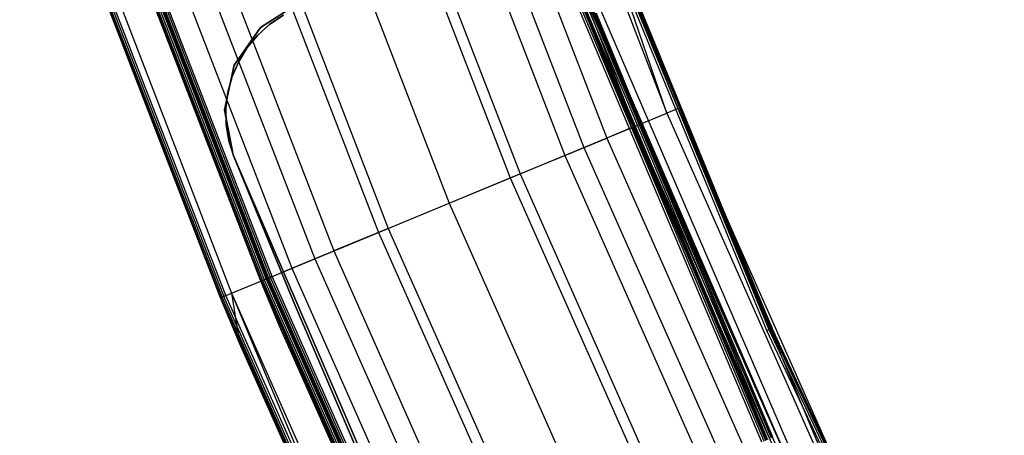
# Model space of a CAD drawing. Extents: x -390 to 397, y -401 to 400.
# Tile 120 of 192: x -367 to -333, y -154 to -140. Entities that reach past the tile are written whole.
import ezdxf

# ---------------------------------------------------------------- set-up
doc = ezdxf.new("R2010")
doc.units = 0
doc.header["$LTSCALE"] = 25.4
doc.layers.get('0').update_dxf_attribs({"linetype": 'CONTINUOUS'})

# ---------------------------------------------------------------- blocks, each defined once
blk = doc.blocks.new('FOURTY_ROUND_VII_ZWIS_STL')
at = {"color": 0}
for p, q in [((-351.51, -125.696, -930.127), (-344.914, -142.796, -930.127)), ((-351.51, -125.696, -930.127), (-344.914, -142.796, -930.127)), ((-346.121, -143.296, -929.25), (-352.74, -126.136, -929.25)), ((-346.121, -143.296, -929.25), (-352.74, -126.136, -929.25)), ((-352.647, -126.103, -932.496), (-346.03, -143.258, -932.496)), ((-352.647, -126.103, -932.496), (-346.03, -143.258, -932.496)), ((-353.617, -126.45, -931.349), (-346.981, -143.652, -931.349)), ((-353.617, -126.45, -931.349), (-346.981, -143.652, -931.349)), ((-355.086, -126.975, -933.034), (-348.423, -144.249, -933.034)), ((-355.086, -126.975, -933.034), (-348.423, -144.249, -933.034)), ((-354.418, -126.736, -934.377), (-347.767, -143.978, -934.377)), ((-354.418, -126.736, -934.377), (-347.767, -143.978, -934.377)), ((-356.989, -127.656, -934.123), (-350.29, -145.023, -934.123)), ((-356.989, -127.656, -934.123), (-350.29, -145.023, -934.123)), ((-356.649, -127.535, -935.584), (-349.956, -144.885, -935.584)), ((-356.649, -127.535, -935.584), (-349.956, -144.885, -935.584)), ((-359.122, -128.42, -936), (-352.383, -145.89, -936)), ((-359.122, -128.42, -936), (-352.383, -145.89, -936)), ((-359.122, -128.42, -934.5), (-352.383, -145.89, -934.5)), ((-359.122, -128.42, -934.5), (-352.383, -145.89, -934.5)), ((-361.595, -129.304, -935.584), (-354.81, -146.895, -935.584)), ((-361.595, -129.304, -935.584), (-354.81, -146.895, -935.584)), ((-361.255, -129.183, -934.123), (-354.476, -146.757, -934.123)), ((-361.255, -129.183, -934.123), (-354.476, -146.757, -934.123)), ((-363.158, -129.864, -933.034), (-356.343, -147.53, -933.034)), ((-363.158, -129.864, -933.034), (-356.343, -147.53, -933.034)), ((-364.627, -130.389, -931.349), (-357.785, -148.127, -931.349)), ((-364.627, -130.389, -931.349), (-357.785, -148.127, -931.349)), ((-363.826, -130.103, -934.377), (-356.999, -147.802, -934.377)), ((-363.826, -130.103, -934.377), (-356.999, -147.802, -934.377)), ((-365.597, -130.736, -932.496), (-358.736, -148.521, -932.496)), ((-365.597, -130.736, -932.496), (-358.736, -148.521, -932.496)), ((-365.596, -130.736, -902.015), (-358.736, -148.521, -902.015)), ((-365.596, -130.736, -902.015), (-358.736, -148.521, -902.015)), ((-365.596, -130.736, -927.485), (-358.736, -148.521, -927.485)), ((-365.596, -130.736, -927.485), (-358.736, -148.521, -927.485)), ((-365.596, -130.736, -900.485), (-358.736, -148.521, -900.485)), ((-365.596, -130.736, -900.485), (-358.736, -148.521, -900.485)), ((-365.596, -130.736, -895.515), (-358.736, -148.521, -895.515)), ((-365.596, -130.736, -895.515), (-358.736, -148.521, -895.515)), ((-358.665, -148.492, -902), (-365.524, -130.71, -902)), ((-358.665, -148.492, -902), (-365.524, -130.71, -902)), ((-358.665, -148.492, -927.5), (-365.524, -130.71, -927.5)), ((-358.665, -148.492, -927.5), (-365.524, -130.71, -927.5)), ((-358.665, -148.492, -900.5), (-365.524, -130.71, -900.5)), ((-358.665, -148.492, -900.5), (-365.524, -130.71, -900.5)), ((-358.665, -148.492, -895.5), (-365.524, -130.71, -895.5)), ((-358.665, -148.492, -895.5), (-365.524, -130.71, -895.5)), ((-365.508, -130.705, -929.178), (-358.649, -148.485, -929.178)), ((-365.508, -130.705, -929.178), (-358.649, -148.485, -929.178)), ((-365.503, -130.703, -929.25), (-358.645, -148.484, -929.25)), ((-365.503, -130.703, -929.25), (-358.645, -148.484, -929.25)), ((-365.488, -130.698, -929.108), (-358.63, -148.477, -929.108)), ((-365.488, -130.698, -929.108), (-358.63, -148.477, -929.108)), ((-365.447, -130.683, -929.051), (-358.589, -148.46, -929.051)), ((-365.447, -130.683, -929.051), (-358.589, -148.46, -929.051)), ((-365.388, -130.662, -929.013), (-358.532, -148.437, -929.013)), ((-365.388, -130.662, -929.013), (-358.532, -148.437, -929.013)), ((-358.466, -148.409, -929), (-365.321, -130.638, -929)), ((-358.466, -148.409, -929), (-365.321, -130.638, -929)), ((-358.85, -148.569, -902.2), (-365.713, -130.778, -902.2)), ((-358.85, -148.569, -902.2), (-365.713, -130.778, -902.2)), ((-358.85, -148.569, -927.3), (-365.713, -130.778, -927.3)), ((-358.85, -148.569, -927.3), (-365.713, -130.778, -927.3)), ((-365.713, -130.778, -895.7), (-358.85, -148.569, -895.7)), ((-358.85, -148.569, -900.3), (-365.713, -130.778, -900.3)), ((-358.85, -148.569, -900.3), (-365.713, -130.778, -900.3)), ((-365.713, -130.778, -895.7), (-358.85, -148.569, -895.7)), ((-365.698, -130.773, -902.123), (-358.836, -148.563, -902.123)), ((-365.698, -130.773, -902.123), (-358.836, -148.563, -902.123)), ((-358.836, -148.563, -927.377), (-365.698, -130.773, -927.377)), ((-358.836, -148.563, -927.377), (-365.698, -130.773, -927.377)), ((-358.836, -148.563, -900.377), (-365.698, -130.773, -900.377)), ((-358.836, -148.563, -900.377), (-365.698, -130.773, -900.377)), ((-365.698, -130.773, -895.623), (-358.836, -148.563, -895.623)), ((-365.698, -130.773, -895.623), (-358.836, -148.563, -895.623)), ((-365.658, -130.758, -902.059), (-358.796, -148.546, -902.059)), ((-365.658, -130.758, -902.059), (-358.796, -148.546, -902.059)), ((-365.658, -130.758, -927.441), (-358.796, -148.546, -927.441)), ((-365.658, -130.758, -927.441), (-358.796, -148.546, -927.441)), ((-365.658, -130.758, -900.441), (-358.796, -148.546, -900.441)), ((-365.658, -130.758, -900.441), (-358.796, -148.546, -900.441)), ((-365.658, -130.758, -895.559), (-358.796, -148.546, -895.559)), ((-365.658, -130.758, -895.559), (-358.796, -148.546, -895.559)), ((-367.125, -131.283, -894.2), (-360.236, -149.143, -894.2)), ((-360.236, -149.143, -927.5), (-367.125, -131.283, -927.5)), ((-367.125, -131.283, -894.2), (-360.236, -149.143, -894.2)), ((-360.236, -149.143, -927.5), (-367.125, -131.283, -927.5)), ((-367.111, -131.278, -894.123), (-360.222, -149.137, -894.123)), ((-367.111, -131.278, -894.123), (-360.222, -149.137, -894.123)), ((-367.07, -131.263, -894.059), (-360.182, -149.12, -894.059)), ((-367.07, -131.263, -894.059), (-360.182, -149.12, -894.059)), ((-367.009, -131.242, -894.015), (-360.122, -149.095, -894.015)), ((-367.009, -131.242, -894.015), (-360.122, -149.095, -894.015)), ((-360.051, -149.066, -894), (-366.937, -131.216, -894)), ((-360.051, -149.066, -894), (-366.937, -131.216, -894)), ((-366.733, -131.143, -930.127), (-359.852, -148.983, -930.127)), ((-366.733, -131.143, -930.127), (-359.852, -148.983, -930.127)), ((-341.491, -150.261, -894), (-348.614, -132.909, -894)), ((-341.491, -150.261, -894), (-348.614, -132.909, -894)), ((-348.543, -132.882, -894.015), (-341.421, -150.23, -894.015)), ((-348.543, -132.882, -894.015), (-341.421, -150.23, -894.015)), ((-348.482, -132.859, -894.059), (-341.361, -150.204, -894.059)), ((-348.482, -132.859, -894.059), (-341.361, -150.204, -894.059)), ((-348.442, -132.843, -894.123), (-341.322, -150.186, -894.123)), ((-348.442, -132.843, -894.123), (-341.322, -150.186, -894.123)), ((-341.322, -150.186, -894.123), (-347.595, -135, -894.2)), ((-341.308, -150.18, -894.2), (-347.595, -135, -894.2)), ((-341.322, -150.186, -894.123), (-347.595, -135, -894.2)), ((-344.53, -142.637, -927.5), (-347.595, -135, -894.2)), ((-341.308, -150.18, -894.2), (-347.595, -135, -894.2)), ((-344.53, -142.637, -927.5), (-347.595, -135, -894.2)), ((-344.53, -142.637, -927.5), (-347.595, -135, -927.5)), ((-344.53, -142.637, -927.5), (-347.595, -135, -927.5)), ((-344.914, -142.796, -930.127), (-347.595, -135, -927.5)), ((-344.914, -142.796, -930.127), (-347.595, -135, -927.5)), ((-348.798, -136.82, -929.051), (-341.539, -154.039, -929.051)), ((-348.798, -136.82, -929.051), (-341.539, -154.039, -929.051)), ((-348.757, -136.803, -929.108), (-341.499, -154.021, -929.108)), ((-348.757, -136.803, -929.108), (-341.499, -154.021, -929.108)), ((-348.737, -136.796, -929.178), (-341.48, -154.012, -929.178)), ((-346.121, -143.296, -929.25), (-348.737, -136.796, -929.178)), ((-346.121, -143.296, -929.25), (-348.737, -136.796, -929.178)), ((-348.737, -136.796, -929.178), (-341.48, -154.012, -929.178)), ((-348.721, -136.789, -902), (-341.464, -154.005, -902)), ((-341.464, -154.005, -927.5), (-348.721, -136.789, -927.5)), ((-341.464, -154.005, -927.5), (-348.721, -136.789, -927.5)), ((-348.721, -136.789, -902), (-341.464, -154.005, -902)), ((-341.464, -154.005, -900.5), (-348.721, -136.789, -900.5)), ((-341.464, -154.005, -900.5), (-348.721, -136.789, -900.5)), ((-348.65, -136.761, -927.485), (-341.394, -153.974, -927.485)), ((-348.65, -136.761, -927.485), (-341.394, -153.974, -927.485)), ((-348.65, -136.761, -902.015), (-341.394, -153.974, -902.015)), ((-348.65, -136.761, -902.015), (-341.394, -153.974, -902.015)), ((-348.65, -136.761, -900.485), (-341.394, -153.974, -900.485)), ((-348.65, -136.761, -900.485), (-341.394, -153.974, -900.485)), ((-348.59, -136.738, -927.441), (-341.335, -153.947, -927.441)), ((-348.59, -136.738, -927.441), (-341.335, -153.947, -927.441)), ((-348.59, -136.738, -902.059), (-341.335, -153.947, -902.059)), ((-348.59, -136.738, -902.059), (-341.335, -153.947, -902.059)), ((-348.59, -136.738, -900.441), (-341.335, -153.947, -900.441)), ((-348.59, -136.738, -900.441), (-341.335, -153.947, -900.441)), ((-348.549, -136.722, -927.377), (-341.296, -153.929, -927.377)), ((-348.549, -136.722, -927.377), (-341.296, -153.929, -927.377)), ((-348.549, -136.722, -902.123), (-341.296, -153.929, -902.123)), ((-348.549, -136.722, -902.123), (-341.296, -153.929, -902.123)), ((-348.549, -136.722, -900.377), (-341.296, -153.929, -900.377)), ((-348.549, -136.722, -900.377), (-341.296, -153.929, -900.377)), ((-341.282, -153.923, -927.3), (-348.535, -136.716, -927.3)), ((-341.282, -153.923, -902.2), (-348.535, -136.716, -902.2)), ((-341.282, -153.923, -927.3), (-348.535, -136.716, -927.3)), ((-341.282, -153.923, -902.2), (-348.535, -136.716, -902.2)), ((-341.282, -153.923, -900.3), (-348.535, -136.716, -900.3)), ((-338.555, -159.829, -897), (-348.535, -136.716, -900.3)), ((-341.282, -153.923, -900.3), (-348.535, -136.716, -900.3)), ((-338.555, -159.829, -897), (-348.535, -136.716, -900.3)), ((-341.661, -154.094, -929), (-348.922, -136.868, -929)), ((-341.661, -154.094, -929), (-348.922, -136.868, -929)), ((-348.856, -136.842, -929.013), (-341.596, -154.065, -929.013)), ((-348.856, -136.842, -929.013), (-341.596, -154.065, -929.013)), ((-338.555, -159.829, -897), (-348.058, -137.927, -897)), ((-338.555, -159.829, -897), (-348.058, -137.927, -897)), ((-357.533, -139.011, -895.5), (-358.861, -139.856, -895.5)), ((-358.861, -139.856, -894), (-357.533, -139.011, -894)), ((-358.861, -139.856, -894), (-357.533, -139.011, -894)), ((-357.533, -139.011, -895.5), (-358.861, -139.856, -895.5)), ((-358.537, -139.742, -895.449), (-358.069, -139.432, -895.449)), ((-358.069, -139.432, -893.949), (-358.537, -139.742, -893.949)), ((-358.537, -139.742, -895.449), (-358.069, -139.432, -895.449)), ((-358.069, -139.432, -893.949), (-358.537, -139.742, -893.949)), ((-347.348, -139.363, -895.449), (-345.357, -144.206, -895.449)), ((-345.357, -144.206, -893.949), (-347.348, -139.363, -893.949)), ((-347.348, -139.363, -895.449), (-345.357, -144.206, -895.449)), ((-345.357, -144.206, -893.949), (-347.348, -139.363, -893.949)), ((-347.19, -139.247, -894), (-339.945, -156.072, -894)), ((-347.19, -139.247, -894), (-339.945, -156.072, -894)), ((-347.19, -139.247, -897), (-339.945, -156.072, -897)), ((-347.19, -139.247, -897), (-339.945, -156.072, -897)), ((-358.861, -139.856, -895.5), (-359.761, -141.148, -895.5)), ((-359.761, -141.148, -894), (-358.861, -139.856, -894)), ((-359.761, -141.148, -894), (-358.861, -139.856, -894)), ((-358.861, -139.856, -895.5), (-359.761, -141.148, -895.5)), ((-358.956, -140.116, -895.449), (-358.537, -139.742, -895.449)), ((-358.537, -139.742, -893.949), (-358.956, -140.116, -893.949)), ((-358.956, -140.116, -895.449), (-358.537, -139.742, -895.449)), ((-358.537, -139.742, -893.949), (-358.956, -140.116, -893.949)), ((-358.861, -139.856, -894), (-358.861, -139.856, -895.5)), ((-358.861, -139.856, -894), (-358.861, -139.856, -895.5)), ((-358.537, -139.742, -895.449), (-358.537, -139.742, -893.949)), ((-358.537, -139.742, -895.449), (-358.537, -139.742, -893.949)), ((-359.316, -140.546, -895.449), (-358.956, -140.116, -895.449)), ((-358.956, -140.116, -893.949), (-359.316, -140.546, -893.949)), ((-359.316, -140.546, -895.449), (-358.956, -140.116, -895.449)), ((-358.956, -140.116, -893.949), (-359.316, -140.546, -893.949)), ((-358.956, -140.116, -895.449), (-358.956, -140.116, -893.949)), ((-358.956, -140.116, -895.449), (-358.956, -140.116, -893.949)), ((-359.611, -141.024, -895.449), (-359.316, -140.546, -895.449)), ((-359.316, -140.546, -893.949), (-359.611, -141.024, -893.949)), ((-359.611, -141.024, -895.449), (-359.316, -140.546, -895.449)), ((-359.316, -140.546, -893.949), (-359.611, -141.024, -893.949)), ((-359.316, -140.546, -895.449), (-359.316, -140.546, -893.949)), ((-359.316, -140.546, -895.449), (-359.316, -140.546, -893.949)), ((-359.761, -141.148, -895.5), (-360.092, -142.686, -895.5)), ((-360.092, -142.686, -894), (-359.761, -141.148, -894)), ((-360.092, -142.686, -894), (-359.761, -141.148, -894)), ((-359.761, -141.148, -895.5), (-360.092, -142.686, -895.5)), ((-359.835, -141.538, -895.449), (-359.611, -141.024, -895.449)), ((-359.611, -141.024, -893.949), (-359.835, -141.538, -893.949)), ((-359.835, -141.538, -895.449), (-359.611, -141.024, -895.449)), ((-359.611, -141.024, -893.949), (-359.835, -141.538, -893.949)), ((-359.761, -141.148, -894), (-359.761, -141.148, -895.5)), ((-359.761, -141.148, -894), (-359.761, -141.148, -895.5)), ((-359.611, -141.024, -895.449), (-359.611, -141.024, -893.949)), ((-359.611, -141.024, -895.449), (-359.611, -141.024, -893.949)), ((-359.982, -142.08, -895.449), (-359.835, -141.538, -895.449)), ((-359.835, -141.538, -893.949), (-359.982, -142.08, -893.949)), ((-359.982, -142.08, -895.449), (-359.835, -141.538, -895.449)), ((-359.835, -141.538, -893.949), (-359.982, -142.08, -893.949)), ((-359.835, -141.538, -895.449), (-359.835, -141.538, -893.949)), ((-359.835, -141.538, -895.449), (-359.835, -141.538, -893.949)), ((-360.05, -142.637, -895.449), (-359.982, -142.08, -895.449)), ((-359.982, -142.08, -893.949), (-360.05, -142.637, -893.949)), ((-360.05, -142.637, -895.449), (-359.982, -142.08, -895.449)), ((-359.982, -142.08, -893.949), (-360.05, -142.637, -893.949)), ((-359.982, -142.08, -895.449), (-359.982, -142.08, -893.949)), ((-359.982, -142.08, -895.449), (-359.982, -142.08, -893.949)), ((-360.092, -142.686, -895.5), (-359.804, -144.234, -895.5)), ((-359.804, -144.234, -894), (-360.092, -142.686, -894)), ((-360.092, -142.686, -894), (-360.092, -142.686, -895.5)), ((-360.092, -142.686, -894), (-360.092, -142.686, -895.5)), ((-359.804, -144.234, -894), (-360.092, -142.686, -894)), ((-360.092, -142.686, -895.5), (-359.804, -144.234, -895.5)), ((-360.037, -143.198, -895.449), (-360.05, -142.637, -895.449)), ((-360.05, -142.637, -893.949), (-360.037, -143.198, -893.949)), ((-360.05, -142.637, -895.449), (-360.05, -142.637, -893.949)), ((-360.037, -143.198, -895.449), (-360.05, -142.637, -895.449)), ((-360.05, -142.637, -893.949), (-360.037, -143.198, -893.949)), ((-360.05, -142.637, -895.449), (-360.05, -142.637, -893.949)), ((-346.03, -143.258, -932.496), (-344.914, -142.796, -930.127)), ((-346.03, -143.258, -932.496), (-344.914, -142.796, -930.127)), ((-344.53, -142.637, -927.5), (-344.914, -142.796, -930.127)), ((-344.53, -142.637, -927.5), (-344.914, -142.796, -930.127)), ((-344.914, -142.796, -930.127), (-337.487, -159.552, -930.127)), ((-344.914, -142.796, -930.127), (-337.487, -159.552, -930.127)), ((-337.199, -159.188, -927.5), (-344.53, -142.637, -927.5)), ((-344.53, -142.637, -927.5), (-341.308, -150.18, -894.2)), ((-344.53, -142.637, -927.5), (-341.308, -150.18, -894.2)), ((-344.53, -142.637, -927.5), (-337.487, -159.552, -930.127)), ((-344.53, -142.637, -927.5), (-337.487, -159.552, -930.127)), ((-337.199, -159.188, -927.5), (-344.53, -142.637, -927.5)), ((-359.944, -143.752, -895.449), (-360.037, -143.198, -895.449)), ((-360.037, -143.198, -893.949), (-359.944, -143.752, -893.949)), ((-360.037, -143.198, -895.449), (-360.037, -143.198, -893.949)), ((-359.944, -143.752, -895.449), (-360.037, -143.198, -895.449)), ((-360.037, -143.198, -893.949), (-359.944, -143.752, -893.949)), ((-360.037, -143.198, -895.449), (-360.037, -143.198, -893.949)), ((-347.767, -143.978, -934.377), (-346.03, -143.258, -932.496)), ((-347.767, -143.978, -934.377), (-346.03, -143.258, -932.496)), ((-346.121, -143.296, -929.25), (-346.981, -143.652, -931.349)), ((-346.121, -143.296, -929.25), (-346.981, -143.652, -931.349)), ((-338.668, -160.111, -929.25), (-346.121, -143.296, -929.25)), ((-346.121, -143.296, -929.25), (-341.48, -154.012, -929.178)), ((-346.121, -143.296, -929.25), (-341.48, -154.012, -929.178)), ((-338.668, -160.111, -929.25), (-346.121, -143.296, -929.25)), ((-346.03, -143.258, -932.496), (-338.578, -160.068, -932.496)), ((-346.03, -143.258, -932.496), (-338.578, -160.068, -932.496)), ((-359.772, -144.286, -895.449), (-359.944, -143.752, -895.449)), ((-359.944, -143.752, -893.949), (-359.772, -144.286, -893.949)), ((-359.944, -143.752, -895.449), (-359.944, -143.752, -893.949)), ((-359.772, -144.286, -895.449), (-359.944, -143.752, -895.449)), ((-359.944, -143.752, -893.949), (-359.772, -144.286, -893.949)), ((-359.944, -143.752, -895.449), (-359.944, -143.752, -893.949)), ((-348.423, -144.249, -933.034), (-346.981, -143.652, -931.349)), ((-348.423, -144.249, -933.034), (-346.981, -143.652, -931.349)), ((-346.981, -143.652, -931.349), (-339.509, -160.509, -931.349)), ((-346.981, -143.652, -931.349), (-339.509, -160.509, -931.349)), ((-359.804, -144.234, -895.5), (-352.268, -161.739, -895.5)), ((-352.268, -161.739, -894), (-359.804, -144.234, -894)), ((-359.804, -144.234, -894), (-359.804, -144.234, -895.5)), ((-359.804, -144.234, -894), (-359.804, -144.234, -895.5)), ((-352.268, -161.739, -894), (-359.804, -144.234, -894)), ((-359.804, -144.234, -895.5), (-352.268, -161.739, -895.5)), ((-350.29, -145.023, -934.123), (-348.423, -144.249, -933.034)), ((-350.29, -145.023, -934.123), (-348.423, -144.249, -933.034)), ((-349.956, -144.885, -935.584), (-347.767, -143.978, -934.377)), ((-349.956, -144.885, -935.584), (-347.767, -143.978, -934.377)), ((-348.423, -144.249, -933.034), (-340.92, -161.176, -933.034)), ((-348.423, -144.249, -933.034), (-340.92, -161.176, -933.034)), ((-347.767, -143.978, -934.377), (-340.278, -160.872, -934.377)), ((-347.767, -143.978, -934.377), (-340.278, -160.872, -934.377)), ((-345.357, -144.206, -895.449), (-343.299, -149.02, -895.449)), ((-343.299, -149.02, -893.949), (-345.357, -144.206, -893.949)), ((-345.357, -144.206, -895.449), (-343.299, -149.02, -895.449)), ((-345.357, -144.206, -895.449), (-345.357, -144.206, -893.949)), ((-343.299, -149.02, -893.949), (-345.357, -144.206, -893.949)), ((-345.357, -144.206, -895.449), (-345.357, -144.206, -893.949)), ((-357.703, -149.322, -895.449), (-359.772, -144.286, -895.449)), ((-359.772, -144.286, -893.949), (-357.703, -149.322, -893.949)), ((-359.772, -144.286, -895.449), (-359.772, -144.286, -893.949)), ((-357.703, -149.322, -895.449), (-359.772, -144.286, -895.449)), ((-359.772, -144.286, -893.949), (-357.703, -149.322, -893.949)), ((-359.772, -144.286, -895.449), (-359.772, -144.286, -893.949)), ((-352.383, -145.89, -936), (-349.956, -144.885, -935.584)), ((-352.383, -145.89, -936), (-349.956, -144.885, -935.584)), ((-349.956, -144.885, -935.584), (-342.42, -161.885, -935.584)), ((-349.956, -144.885, -935.584), (-342.42, -161.885, -935.584)), ((-352.383, -145.89, -934.5), (-350.29, -145.023, -934.123)), ((-352.383, -145.89, -934.5), (-350.29, -145.023, -934.123)), ((-350.29, -145.023, -934.123), (-342.747, -162.04, -934.123)), ((-350.29, -145.023, -934.123), (-342.747, -162.04, -934.123)), ((-354.81, -146.895, -935.584), (-352.383, -145.89, -936)), ((-354.81, -146.895, -935.584), (-352.383, -145.89, -936)), ((-354.476, -146.757, -934.123), (-352.383, -145.89, -934.5)), ((-354.476, -146.757, -934.123), (-352.383, -145.89, -934.5)), ((-352.383, -145.89, -936), (-344.795, -163.008, -936)), ((-352.383, -145.89, -936), (-344.795, -163.008, -936)), ((-352.383, -145.89, -934.5), (-344.795, -163.008, -934.5)), ((-352.383, -145.89, -934.5), (-344.795, -163.008, -934.5)), ((-356.999, -147.802, -934.377), (-354.81, -146.895, -935.584)), ((-356.999, -147.802, -934.377), (-354.81, -146.895, -935.584)), ((-354.476, -146.757, -934.123), (-356.343, -147.53, -933.034)), ((-354.476, -146.757, -934.123), (-356.343, -147.53, -933.034)), ((-354.81, -146.895, -935.584), (-347.169, -164.131, -935.584)), ((-354.81, -146.895, -935.584), (-347.169, -164.131, -935.584)), ((-354.476, -146.757, -934.123), (-346.842, -163.977, -934.123)), ((-354.476, -146.757, -934.123), (-346.842, -163.977, -934.123)), ((-357.785, -148.127, -931.349), (-356.343, -147.53, -933.034)), ((-357.785, -148.127, -931.349), (-356.343, -147.53, -933.034)), ((-356.343, -147.53, -933.034), (-348.67, -164.841, -933.034)), ((-356.343, -147.53, -933.034), (-348.67, -164.841, -933.034)), ((-358.736, -148.521, -932.496), (-356.999, -147.802, -934.377)), ((-358.736, -148.521, -932.496), (-356.999, -147.802, -934.377)), ((-356.999, -147.802, -934.377), (-349.311, -165.144, -934.377)), ((-356.999, -147.802, -934.377), (-349.311, -165.144, -934.377)), ((-358.645, -148.484, -929.25), (-357.785, -148.127, -931.349)), ((-358.645, -148.484, -929.25), (-357.785, -148.127, -931.349)), ((-357.785, -148.127, -931.349), (-350.08, -165.508, -931.349)), ((-357.785, -148.127, -931.349), (-350.08, -165.508, -931.349)), ((-359.852, -148.983, -930.127), (-358.736, -148.521, -932.496)), ((-359.852, -148.983, -930.127), (-358.736, -148.521, -932.496)), ((-358.85, -148.569, -902.2), (-358.836, -148.563, -902.123)), ((-358.85, -148.569, -902.2), (-358.836, -148.563, -902.123)), ((-358.85, -148.569, -927.3), (-358.836, -148.563, -927.377)), ((-358.85, -148.569, -927.3), (-358.836, -148.563, -927.377)), ((-358.85, -148.569, -900.3), (-358.836, -148.563, -900.377)), ((-358.85, -148.569, -900.3), (-358.836, -148.563, -900.377)), ((-358.85, -148.569, -895.7), (-358.836, -148.563, -895.623)), ((-358.85, -148.569, -895.7), (-358.836, -148.563, -895.623)), ((-358.205, -150.116, -902.2), (-358.85, -148.569, -902.2)), ((-358.85, -148.569, -902.2), (-358.85, -148.569, -927.3)), ((-358.85, -148.569, -902.2), (-358.85, -148.569, -927.3)), ((-358.205, -150.116, -902.2), (-358.85, -148.569, -902.2)), ((-358.205, -150.116, -927.3), (-358.85, -148.569, -927.3)), ((-358.205, -150.116, -927.3), (-358.85, -148.569, -927.3)), ((-358.85, -148.569, -895.7), (-358.85, -148.569, -900.3)), ((-358.85, -148.569, -895.7), (-358.85, -148.569, -900.3)), ((-358.85, -148.569, -895.7), (-358.205, -150.116, -895.7)), ((-358.205, -150.116, -900.3), (-358.85, -148.569, -900.3)), ((-358.205, -150.116, -900.3), (-358.85, -148.569, -900.3)), ((-358.85, -148.569, -895.7), (-358.205, -150.116, -895.7)), ((-358.796, -148.546, -902.059), (-358.836, -148.563, -902.123)), ((-358.796, -148.546, -902.059), (-358.836, -148.563, -902.123)), ((-358.836, -148.563, -927.377), (-358.796, -148.546, -927.441)), ((-358.836, -148.563, -927.377), (-358.796, -148.546, -927.441)), ((-358.836, -148.563, -900.377), (-358.796, -148.546, -900.441)), ((-358.836, -148.563, -900.377), (-358.796, -148.546, -900.441)), ((-358.796, -148.546, -895.559), (-358.836, -148.563, -895.623)), ((-358.796, -148.546, -895.559), (-358.836, -148.563, -895.623)), ((-358.205, -150.116, -902.2), (-358.836, -148.563, -902.123)), ((-358.836, -148.563, -902.123), (-351.109, -165.995, -902.123)), ((-358.205, -150.116, -902.2), (-358.836, -148.563, -902.123)), ((-358.836, -148.563, -902.123), (-351.109, -165.995, -902.123)), ((-358.836, -148.563, -927.377), (-351.109, -165.995, -927.377)), ((-358.205, -150.116, -927.3), (-358.836, -148.563, -927.377)), ((-358.205, -150.116, -927.3), (-358.836, -148.563, -927.377)), ((-358.836, -148.563, -927.377), (-351.109, -165.995, -927.377)), ((-358.836, -148.563, -900.377), (-351.109, -165.995, -900.377)), ((-358.205, -150.116, -900.3), (-358.836, -148.563, -900.377)), ((-358.205, -150.116, -900.3), (-358.836, -148.563, -900.377)), ((-358.836, -148.563, -900.377), (-351.109, -165.995, -900.377)), ((-358.205, -150.116, -895.7), (-358.836, -148.563, -895.623)), ((-358.836, -148.563, -895.623), (-351.109, -165.995, -895.623)), ((-358.205, -150.116, -895.7), (-358.836, -148.563, -895.623)), ((-358.836, -148.563, -895.623), (-351.109, -165.995, -895.623)), ((-358.736, -148.521, -902.015), (-358.796, -148.546, -902.059)), ((-358.736, -148.521, -902.015), (-358.796, -148.546, -902.059)), ((-358.736, -148.521, -927.485), (-358.796, -148.546, -927.441)), ((-358.736, -148.521, -927.485), (-358.796, -148.546, -927.441)), ((-358.736, -148.521, -900.485), (-358.796, -148.546, -900.441)), ((-358.736, -148.521, -900.485), (-358.796, -148.546, -900.441)), ((-358.736, -148.521, -895.515), (-358.796, -148.546, -895.559)), ((-358.736, -148.521, -895.515), (-358.796, -148.546, -895.559)), ((-358.796, -148.546, -902.059), (-351.07, -165.976, -902.059)), ((-358.796, -148.546, -902.059), (-351.07, -165.976, -902.059)), ((-351.07, -165.976, -927.441), (-358.796, -148.546, -927.441)), ((-351.07, -165.976, -927.441), (-358.796, -148.546, -927.441)), ((-351.07, -165.976, -900.441), (-358.796, -148.546, -900.441)), ((-351.07, -165.976, -900.441), (-358.796, -148.546, -900.441)), ((-358.796, -148.546, -895.559), (-351.07, -165.976, -895.559)), ((-358.796, -148.546, -895.559), (-351.07, -165.976, -895.559)), ((-358.665, -148.492, -902), (-358.736, -148.521, -902.015)), ((-358.665, -148.492, -902), (-358.736, -148.521, -902.015)), ((-358.665, -148.492, -927.5), (-358.736, -148.521, -927.485)), ((-358.665, -148.492, -927.5), (-358.736, -148.521, -927.485)), ((-358.665, -148.492, -900.5), (-358.736, -148.521, -900.485)), ((-358.665, -148.492, -900.5), (-358.736, -148.521, -900.485)), ((-358.665, -148.492, -895.5), (-358.736, -148.521, -895.515)), ((-358.665, -148.492, -895.5), (-358.736, -148.521, -895.515)), ((-358.736, -148.521, -902.015), (-351.011, -165.948, -902.015)), ((-358.736, -148.521, -902.015), (-351.011, -165.948, -902.015)), ((-358.736, -148.521, -927.485), (-351.011, -165.948, -927.485)), ((-358.736, -148.521, -927.485), (-351.011, -165.948, -927.485)), ((-358.736, -148.521, -900.485), (-351.011, -165.948, -900.485)), ((-358.736, -148.521, -900.485), (-351.011, -165.948, -900.485)), ((-358.736, -148.521, -895.515), (-351.011, -165.948, -895.515)), ((-358.736, -148.521, -895.515), (-351.011, -165.948, -895.515)), ((-358.736, -148.521, -932.496), (-351.011, -165.948, -932.496)), ((-358.736, -148.521, -932.496), (-351.011, -165.948, -932.496)), ((-350.942, -165.916, -902), (-358.665, -148.492, -902)), ((-350.942, -165.916, -902), (-358.665, -148.492, -902)), ((-350.942, -165.916, -927.5), (-358.665, -148.492, -927.5)), ((-350.942, -165.916, -927.5), (-358.665, -148.492, -927.5)), ((-350.942, -165.916, -900.5), (-358.665, -148.492, -900.5)), ((-350.942, -165.916, -900.5), (-358.665, -148.492, -900.5)), ((-350.942, -165.916, -895.5), (-358.665, -148.492, -895.5)), ((-350.942, -165.916, -895.5), (-358.665, -148.492, -895.5)), ((-358.649, -148.485, -929.178), (-358.63, -148.477, -929.108)), ((-358.649, -148.485, -929.178), (-358.63, -148.477, -929.108)), ((-358.649, -148.485, -929.178), (-358.645, -148.484, -929.25)), ((-358.649, -148.485, -929.178), (-358.645, -148.484, -929.25)), ((-358.649, -148.485, -929.178), (-350.926, -165.908, -929.178)), ((-358.649, -148.485, -929.178), (-350.926, -165.908, -929.178)), ((-358.645, -148.484, -929.25), (-350.922, -165.906, -929.25)), ((-358.645, -148.484, -929.25), (-350.922, -165.906, -929.25)), ((-358.63, -148.477, -929.108), (-358.589, -148.46, -929.051)), ((-358.63, -148.477, -929.108), (-358.589, -148.46, -929.051)), ((-358.63, -148.477, -929.108), (-350.907, -165.899, -929.108)), ((-358.63, -148.477, -929.108), (-350.907, -165.899, -929.108)), ((-358.589, -148.46, -929.051), (-358.532, -148.437, -929.013)), ((-358.589, -148.46, -929.051), (-358.532, -148.437, -929.013)), ((-358.589, -148.46, -929.051), (-350.867, -165.88, -929.051)), ((-358.589, -148.46, -929.051), (-350.867, -165.88, -929.051)), ((-358.466, -148.409, -929), (-358.532, -148.437, -929.013)), ((-358.466, -148.409, -929), (-358.532, -148.437, -929.013)), ((-358.532, -148.437, -929.013), (-350.811, -165.854, -929.013)), ((-358.532, -148.437, -929.013), (-350.811, -165.854, -929.013)), ((-350.747, -165.823, -929), (-358.466, -148.409, -929)), ((-350.747, -165.823, -929), (-358.466, -148.409, -929)), ((-360.236, -149.143, -927.5), (-359.852, -148.983, -930.127)), ((-360.236, -149.143, -927.5), (-359.852, -148.983, -930.127)), ((-359.852, -148.983, -930.127), (-359.588, -150.696, -927.5)), ((-359.852, -148.983, -930.127), (-359.588, -150.696, -927.5)), ((-359.852, -148.983, -930.127), (-352.479, -166.643, -927.5)), ((-359.852, -148.983, -930.127), (-352.479, -166.643, -927.5)), ((-359.852, -148.983, -930.127), (-352.103, -166.465, -930.127)), ((-359.852, -148.983, -930.127), (-352.103, -166.465, -930.127)), ((-360.222, -149.137, -894.123), (-360.236, -149.143, -894.2)), ((-360.222, -149.137, -894.123), (-360.236, -149.143, -894.2)), ((-360.236, -149.143, -894.2), (-359.588, -150.696, -894.2)), ((-359.588, -150.696, -927.5), (-360.236, -149.143, -927.5)), ((-360.236, -149.143, -894.2), (-359.588, -150.696, -894.2)), ((-360.236, -149.143, -894.2), (-360.236, -149.143, -927.5)), ((-359.588, -150.696, -927.5), (-360.236, -149.143, -927.5)), ((-360.236, -149.143, -894.2), (-360.236, -149.143, -927.5)), ((-360.182, -149.12, -894.059), (-360.222, -149.137, -894.123)), ((-360.182, -149.12, -894.059), (-360.222, -149.137, -894.123)), ((-359.588, -150.696, -894.2), (-360.222, -149.137, -894.123)), ((-359.588, -150.696, -894.2), (-360.222, -149.137, -894.123)), ((-352.465, -166.636, -894.123), (-360.222, -149.137, -894.123)), ((-352.465, -166.636, -894.123), (-360.222, -149.137, -894.123)), ((-360.122, -149.095, -894.015), (-360.182, -149.12, -894.059)), ((-360.122, -149.095, -894.015), (-360.182, -149.12, -894.059)), ((-352.426, -166.618, -894.059), (-360.182, -149.12, -894.059)), ((-352.426, -166.618, -894.059), (-360.182, -149.12, -894.059)), ((-360.051, -149.066, -894), (-360.122, -149.095, -894.015)), ((-360.051, -149.066, -894), (-360.122, -149.095, -894.015)), ((-352.367, -166.59, -894.015), (-360.122, -149.095, -894.015)), ((-352.367, -166.59, -894.015), (-360.122, -149.095, -894.015)), ((-352.298, -166.557, -894), (-360.051, -149.066, -894)), ((-352.298, -166.557, -894), (-360.051, -149.066, -894)), ((-355.563, -154.328, -895.449), (-357.703, -149.322, -895.449)), ((-357.703, -149.322, -893.949), (-355.563, -154.328, -893.949)), ((-357.703, -149.322, -895.449), (-357.703, -149.322, -893.949)), ((-355.563, -154.328, -895.449), (-357.703, -149.322, -895.449)), ((-357.703, -149.322, -893.949), (-355.563, -154.328, -893.949)), ((-357.703, -149.322, -895.449), (-357.703, -149.322, -893.949)), ((-343.299, -149.02, -895.449), (-341.174, -153.805, -895.449)), ((-341.174, -153.805, -893.949), (-343.299, -149.02, -893.949)), ((-343.299, -149.02, -895.449), (-341.174, -153.805, -895.449)), ((-343.299, -149.02, -895.449), (-343.299, -149.02, -893.949)), ((-341.174, -153.805, -893.949), (-343.299, -149.02, -893.949)), ((-343.299, -149.02, -895.449), (-343.299, -149.02, -893.949)), ((-351.123, -166.001, -902.2), (-358.205, -150.116, -902.2)), ((-358.205, -150.116, -902.2), (-351.109, -165.995, -902.123)), ((-358.205, -150.116, -902.2), (-351.109, -165.995, -902.123)), ((-358.205, -150.116, -902.2), (-358.205, -150.116, -927.3)), ((-358.205, -150.116, -902.2), (-358.205, -150.116, -927.3)), ((-351.123, -166.001, -902.2), (-358.205, -150.116, -902.2)), ((-351.123, -166.001, -927.3), (-358.205, -150.116, -927.3)), ((-358.205, -150.116, -927.3), (-351.109, -165.995, -927.377)), ((-358.205, -150.116, -927.3), (-351.109, -165.995, -927.377)), ((-351.123, -166.001, -927.3), (-358.205, -150.116, -927.3)), ((-358.205, -150.116, -895.7), (-358.205, -150.116, -900.3)), ((-358.205, -150.116, -895.7), (-358.205, -150.116, -900.3)), ((-358.205, -150.116, -895.7), (-351.123, -166.001, -895.7)), ((-351.123, -166.001, -900.3), (-358.205, -150.116, -900.3)), ((-358.205, -150.116, -900.3), (-351.109, -165.995, -900.377)), ((-358.205, -150.116, -900.3), (-351.109, -165.995, -900.377)), ((-351.123, -166.001, -900.3), (-358.205, -150.116, -900.3)), ((-358.205, -150.116, -895.7), (-351.123, -166.001, -895.7)), ((-358.205, -150.116, -895.7), (-351.109, -165.995, -895.623)), ((-358.205, -150.116, -895.7), (-351.109, -165.995, -895.623)), ((-341.491, -150.261, -894), (-341.421, -150.23, -894.015)), ((-341.491, -150.261, -894), (-341.421, -150.23, -894.015)), ((-333.504, -167.233, -894), (-341.491, -150.261, -894)), ((-333.504, -167.233, -894), (-341.491, -150.261, -894)), ((-341.421, -150.23, -894.015), (-341.361, -150.204, -894.059)), ((-341.421, -150.23, -894.015), (-341.361, -150.204, -894.059)), ((-341.421, -150.23, -894.015), (-333.436, -167.198, -894.015)), ((-341.421, -150.23, -894.015), (-333.436, -167.198, -894.015)), ((-341.361, -150.204, -894.059), (-341.322, -150.186, -894.123)), ((-341.361, -150.204, -894.059), (-341.322, -150.186, -894.123)), ((-341.361, -150.204, -894.059), (-333.378, -167.169, -894.059)), ((-341.361, -150.204, -894.059), (-333.378, -167.169, -894.059)), ((-341.308, -150.18, -894.2), (-341.322, -150.186, -894.123)), ((-341.308, -150.18, -894.2), (-341.322, -150.186, -894.123)), ((-337.199, -159.188, -894.2), (-341.322, -150.186, -894.123)), ((-341.322, -150.186, -894.123), (-333.339, -167.15, -894.123)), ((-337.199, -159.188, -894.2), (-341.322, -150.186, -894.123)), ((-341.322, -150.186, -894.123), (-333.339, -167.15, -894.123)), ((-337.199, -159.188, -894.2), (-341.308, -150.18, -894.2)), ((-337.199, -159.188, -927.5), (-341.308, -150.18, -894.2)), ((-337.199, -159.188, -894.2), (-341.308, -150.18, -894.2)), ((-337.199, -159.188, -927.5), (-341.308, -150.18, -894.2)), ((-359.588, -150.696, -894.2), (-352.479, -166.643, -894.2)), ((-352.465, -166.636, -894.123), (-359.588, -150.696, -894.2)), ((-352.465, -166.636, -894.123), (-359.588, -150.696, -894.2)), ((-352.479, -166.643, -927.5), (-359.588, -150.696, -927.5)), ((-359.588, -150.696, -894.2), (-352.479, -166.643, -894.2)), ((-359.588, -150.696, -894.2), (-359.588, -150.696, -927.5)), ((-352.479, -166.643, -927.5), (-359.588, -150.696, -927.5)), ((-359.588, -150.696, -894.2), (-359.588, -150.696, -927.5)), ((-341.174, -153.805, -895.449), (-338.982, -158.559, -895.449)), ((-338.982, -158.559, -893.949), (-341.174, -153.805, -893.949)), ((-341.174, -153.805, -895.449), (-338.982, -158.559, -895.449)), ((-341.174, -153.805, -895.449), (-341.174, -153.805, -893.949)), ((-338.982, -158.559, -893.949), (-341.174, -153.805, -893.949)), ((-341.174, -153.805, -895.449), (-341.174, -153.805, -893.949))]:
    blk.add_line(p, q, dxfattribs=at)

msp = doc.modelspace()

# ---------------------------------------------------------------- block references
at = {"color": 250}
msp.add_blockref('FOURTY_ROUND_VII_ZWIS_STL', (0, 0), dxfattribs=at)

doc.saveas('drawing.dxf')
